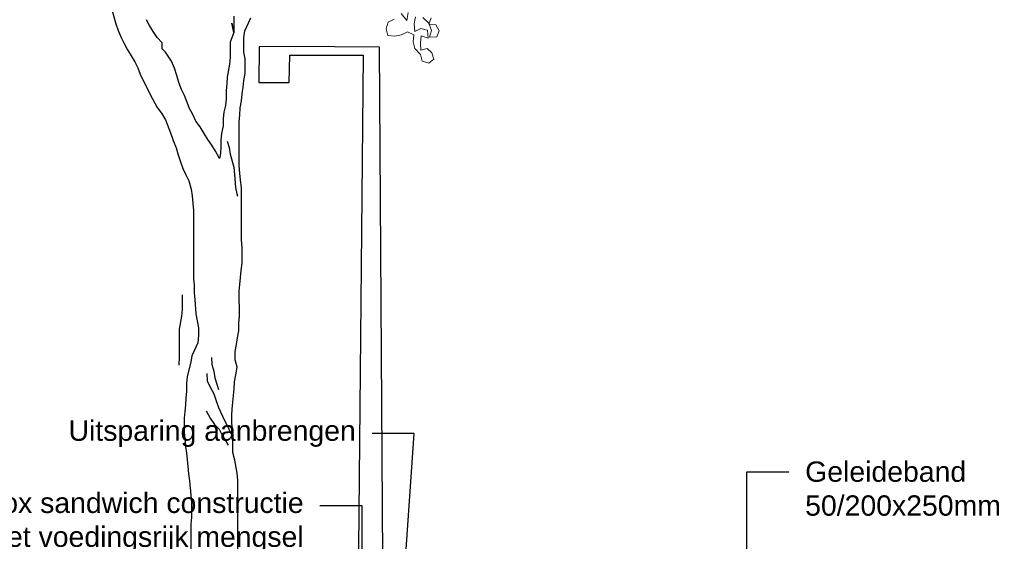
# Model space of a CAD drawing. Header units: metres. Extents: x 8 to 122, y -18 to 26.
# Tile 28 of 54: x 21.7 to 27.76, y 13.49 to 16.7. Entities that reach past the tile are written whole.
import ezdxf
from ezdxf import colors
from ezdxf.entities.mleader import LeaderData, LeaderLine
from ezdxf.math import Vec2, Vec3

# ---------------------------------------------------------------- set-up
doc = ezdxf.new("R2010")
doc.units = ezdxf.units.M
doc.layers.add('N-WE-AL-DETAIL-G', color=7, linetype='Continuous')
doc.layers.add('X-XX-AL-AANKLEDING-T25', color=7, linetype='Continuous', lineweight=25)
doc.styles.add('NLCS_ISO', font='arial.ttf')

# ---------------------------------------------------------------- blocks, each defined once
blk = doc.blocks.new('Boom_zijaanzicht')
at = {"color": 0, "ltscale": 0.05, "flags": 128}
for points in [[(-0.3367, 1.124), (-0.336, 2.3899), (-0.3323, 2.4336), (-0.3177, 2.5138), (-0.3067, 2.5611), (-0.3066, 2.696), (-0.2992, 2.7397), (-0.2992, 2.7871), (-0.3028, 2.8272), (-0.3064, 2.8709), (-0.3136, 2.9511), (-0.3172, 2.9948), (-0.3245, 3.0386), (-0.3317, 3.0859), (-0.3207, 3.1297), (-0.3207, 3.1807), (-0.3279, 3.2244), (-0.3352, 3.2645), (-0.3424, 3.3083), (-0.3424, 3.3556), (-0.346, 3.3994), (-0.3459, 3.5524), (-0.3495, 3.5925), (-0.3567, 3.68), (-0.3639, 3.7237), (-0.3638, 3.8185), (-0.3602, 3.8695), (-0.3599, 4.1902), (-0.3525, 4.2339), (-0.3488, 4.2777), (-0.3452, 4.325), (-0.3449, 4.5947), (-0.3485, 4.6348), (-0.3521, 4.6785), (-0.3594, 4.7223), (-0.363, 4.766), (-0.3702, 4.8061), (-0.3738, 4.8462), (-0.3811, 4.8899), (-0.381, 4.981), (-0.3737, 5.0211), (-0.3736, 5.1086), (-0.3808, 5.1523), (-0.4172, 5.2325)], [(-0.2249, 4.3686), (-0.1993, 4.4124), (-0.1774, 4.4488), (-0.1519, 4.4852), (-0.13, 4.5216), (-0.1044, 4.5617), (-0.0789, 4.5981), (-0.0606, 4.6382), (-0.0387, 4.6746), (-0.0095, 4.7547), (0.0088, 4.7912), (0.027, 4.8349), (0.038, 4.8786), (0.0526, 4.9223), (0.0709, 4.966), (0.1074, 5.0207), (0.1293, 5.0425), (0.1293, 5.079), (0.1585, 5.1117), (0.184, 5.1482), (0.2059, 5.1846), (0.2242, 5.221)], [(-0.3115, 5.2434), (-0.3116, 5.1413), (-0.3006, 5.1996), (-0.3116, 5.1413), (-0.2898, 5.083), (-0.2899, 4.9882), (-0.2863, 4.9481), (-0.2718, 4.868), (-0.2682, 4.8279), (-0.2646, 4.7841), (-0.2646, 4.7368), (-0.261, 4.693), (-0.2501, 4.6529), (-0.2465, 4.6128), (-0.2465, 4.5691), (-0.2356, 4.5217), (-0.232, 4.478), (-0.2321, 4.4306), (-0.2285, 4.3832), (-0.2249, 4.3686)], [(0.4363, 5.2756), (0.4143, 5.1955), (0.3997, 5.1554), (0.3814, 5.1117), (0.3632, 5.0752), (0.3413, 5.0352), (0.2975, 4.9623), (0.2792, 4.9259), (0.2646, 4.8858), (0.2025, 4.762), (0.1587, 4.6818), (0.1332, 4.6454), (0.1077, 4.6053), (0.0784, 4.5252), (0.0602, 4.4778), (0.0419, 4.4341), (0.0309, 4.3904), (0.0163, 4.3467), (0.0017, 4.3066), (-0.0166, 4.2665), (-0.0348, 4.2301), (-0.0494, 4.1791), (-0.0568, 4.139), (-0.0605, 4.0917), (-0.0641, 4.0479), (-0.0645, 3.6288), (-0.0682, 3.5887), (-0.0682, 3.5414), (-0.0719, 3.5013), (-0.0793, 3.4138), (-0.094, 3.3264), (-0.094, 3.279), (-0.0904, 3.2353), (-0.054, 3.1551), (-0.0468, 3.115), (-0.025, 3.0275), (-0.0214, 2.9837), (-0.0214, 2.9364), (-0.0178, 2.8963), (-0.0142, 2.8525), (-0.007, 2.7724), (-0.0071, 2.6849), (-0.0108, 2.6448), (-0.0144, 2.5974), (-0.0218, 2.5574), (-0.0291, 2.4772), (-0.0328, 2.4298), (-0.0402, 2.3861), (-0.0475, 2.2986), (-0.0512, 2.2513), (-0.0513, 2.1602), (-0.0477, 2.1201), (-0.0478, 1.4919)], [(-0.2721, 4.4744), (-0.2831, 4.4343), (-0.2904, 4.3942), (-0.3124, 4.3141), (-0.3161, 4.2703), (-0.3234, 4.1902), (-0.3307, 4.1501), (-0.3344, 4.1355)], [(0.0056, 3.5304), (0.0055, 3.4393), (0.0091, 3.3992), (0.0237, 3.319), (0.0235, 3.1441), (0.0271, 3.104), (0.0271, 3.0967)], [(-0.174, 3.1442), (-0.1776, 3.1004), (-0.1886, 3.0603), (-0.1959, 3.0203), (-0.2069, 2.9802), (-0.2179, 2.9474)], [(-0.1454, 3.0457), (-0.149, 3.002), (-0.1673, 2.9619), (-0.1892, 2.9218), (-0.2038, 2.8781), (-0.2184, 2.838), (-0.2549, 2.7579), (-0.2732, 2.7215), (-0.2915, 2.6814), (-0.2988, 2.6705)], [(-0.1419, 2.8161), (-0.1675, 2.7724), (-0.193, 2.7323), (-0.2222, 2.7032), (-0.2405, 2.6668), (-0.2623, 2.6304), (-0.277, 2.6049)]]:
    blk.add_lwpolyline(points, dxfattribs=at)
at = {"color": 0, "lineweight": 0, "ltscale": 0.05, "flags": 128}
for points in [[(-1.2984, 5.2247), (-1.2616, 5.2053), (-1.2499, 5.1645), (-1.2587, 5.1229), (-1.3024, 5.1188), (-1.344, 5.1276), (-1.3808, 5.147), (-1.4188, 5.1276), (-1.4146, 5.0839), (-1.4261, 5.0448), (-1.4609, 5.0075), (-1.4698, 4.9659), (-1.5106, 4.9542), (-1.5424, 4.9788), (-1.5309, 5.0179), (-1.5009, 5.0447), (-1.4618, 5.0332), (-1.4608, 5.0771), (-1.4649, 5.1208), (-1.5083, 5.1064), (-1.5023, 5.1556), (-1.4614, 5.1673), (-1.4246, 5.148), (-1.4211, 5.1945), (-1.4304, 5.238)], [(-1.4741, 5.2339), (-1.5115, 5.1991), (-1.528, 5.1547), (-1.5163, 5.1138), (-1.5601, 5.1149), (-1.5744, 5.153), (-1.555, 5.1898), (-1.5113, 5.1939), (-1.5256, 5.2321)], [(-1.3849, 5.2654), (-1.3755, 5.2168), (-1.3409, 5.2593)]]:
    blk.add_lwpolyline(points, dxfattribs=at)

msp = doc.modelspace()

# ---------------------------------------------------------------- linework, layer by layer
at = {"layer": 'N-WE-AL-DETAIL-G', "flags": 128}
msp.add_lwpolyline([(23.9465, 11.5041), (23.9133, 16.5305), (23.3596, 16.5348), (23.1732, 16.5322), (23.1726, 16.3139), (23.3593, 16.3142), (23.363, 16.4812), (23.8128, 16.4806), (23.7665, 11.5043)], dxfattribs=at)

# ---------------------------------------------------------------- block references
at = {"layer": 'N-WE-AL-DETAIL-G', "color": 252, "xscale": -1}
msp.add_blockref('Boom_zijaanzicht', (22.7061, 11.4784), dxfattribs=at)

# ---------------------------------------------------------------- leaders
at = {"layer": 'X-XX-AL-AANKLEDING-T25'}
ml = msp.add_multileader_mtext('Standard', dxfattribs=at)
ml.set_content('Uitsparing aanbrengen', color=256, style='NLCS_ISO')
ml.set_leader_properties()
ml.build(insert=Vec2(0, 0))
ml.multileader.update_dxf_attribs({"arrow_head_size": 0.125})
ctx = ml.context
ctx.base_point, ctx.char_height, ctx.arrow_head_size, ctx.landing_gap_size, ctx.plane_origin = Vec3(21.9272, 14.1549), 0.125, 0.125, 0.1, Vec3(25.3744, 11.5372)
ctx.text_align_type = 2
notes = []
notes.append((ctx, [(0, (1, 1, 0), (24.1276, 14.1549), (-1, 0), 0.2593, [(0, [(23.9465, 11.5041)], 0, [])])]))
ctx.mtext.insert, ctx.mtext.alignment, ctx.mtext.flow_direction = Vec3(23.7683, 14.2358), 3, 5
ml = msp.add_multileader_mtext('Standard', dxfattribs=at)
ml.set_content('Geleideband\\P50/200x250mm', color=256, style='NLCS_ISO')
ml.set_leader_properties()
ml.build(insert=Vec2(0, 0))
ml.multileader.update_dxf_attribs({"arrow_head_size": 0.125})
ctx = ml.context
ctx.base_point, ctx.char_height, ctx.arrow_head_size, ctx.landing_gap_size, ctx.plane_origin = Vec3(26.4322, 13.9202), 0.125, 0.125, 0.1, Vec3(24.9261, 10.905)
notes.append((ctx, [(0, (1, 1, 0), (26.1729, 13.9202), (1, 0), 0.2593, [(0, [(26.1729, 11.5323)], 0, [])])]))
ctx.mtext.insert, ctx.mtext.flow_direction = Vec3(26.5322, 13.9838), 5
ml = msp.add_multileader_mtext('Standard', dxfattribs=at)
ml.set_content('Vario-Treebox sandwich constructie\\Pingeveegd met voedingsrijk mengsel', color=256, style='NLCS_ISO')
ml.set_leader_properties()
ml.build(insert=Vec2(0, 0))
ml.multileader.update_dxf_attribs({"arrow_head_size": 0.125})
ctx = ml.context
ctx.base_point, ctx.char_height, ctx.arrow_head_size, ctx.landing_gap_size, ctx.plane_origin = Vec3(20.5468, 13.7113), 0.125, 0.125, 0.1, Vec3(25.0538, 11.0936)
ctx.text_align_type = 2
notes.append((ctx, [(0, (1, 1, 0), (23.807, 13.7113), (-1, 0), 0.2593, [(0, [(23.807, 11.2849)], 0, [])])]))
ctx.mtext.insert, ctx.mtext.alignment, ctx.mtext.flow_direction = Vec3(23.4477, 13.7922), 3, 5
for ctx, leaders in notes:
    for number, flags, end, landing, length, lines in leaders:
        leader = LeaderData()
        leader.index, (leader.has_last_leader_line, leader.has_dogleg_vector, leader.attachment_direction) = number, flags
        leader.last_leader_point, leader.dogleg_vector, leader.dogleg_length = Vec3(end), Vec3(landing), length
        for number, points, colour, breaks in lines:
            line = LeaderLine()
            line.index, line.vertices, line.color, line.breaks = number, Vec3.list(points), colors.encode_raw_color(colour), breaks
            leader.lines.append(line)
        ctx.leaders.append(leader)

doc.saveas('drawing.dxf')
